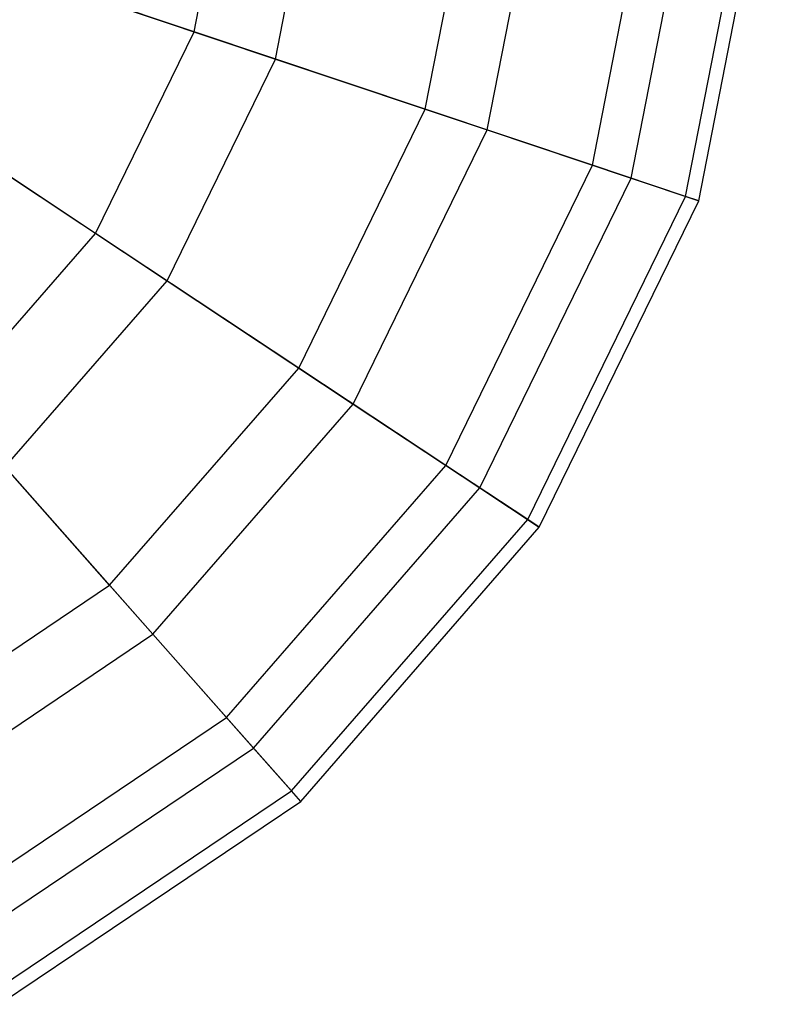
# Model space of a CAD drawing. Extents: x 0.2 to 44.2, y -21.9 to 24.
# Tile 80 of 239: x 28.7 to 31.9, y -21.3 to -17.1. Entities that reach past the tile are written whole.
import ezdxf

# ---------------------------------------------------------------- set-up
doc = ezdxf.new("R2010")
doc.units = 0
doc.header["$LTSCALE"] = 2.54
doc.layers.get('0').update_dxf_attribs({"color": 13, "linetype": 'CONTINUOUS'})

# ---------------------------------------------------------------- blocks, each defined once
blk = doc.blocks.new('GRUPUJ_1')
at = {"color": 0}
for p, q in [((29.2134, 4.8006, 39.2288), (29.3979, 5.7469, 39.2288)), ((29.2134, 4.8006, 39.2288), (29.3979, 5.7469, 39.2288)), ((29.5628, 4.6835, 30.0837), (29.7657, 5.7242, 30.0837)), ((29.5628, 4.6835, 30.0837), (29.7657, 5.7242, 30.0837)), ((30.2064, 4.4678, 38.1783), (30.4431, 5.6823, 38.1783)), ((30.2064, 4.4678, 38.1783), (30.4431, 5.6823, 38.1783)), ((30.4724, 4.3786, 31.215), (30.7232, 5.6651, 31.215)), ((30.4724, 4.3786, 31.215), (30.7232, 5.6651, 31.215)), ((30.9246, 4.227, 36.903), (31.1992, 5.6357, 36.903)), ((30.9246, 4.227, 36.903), (31.1992, 5.6357, 36.903)), ((31.0911, 4.1712, 32.5472), (31.3745, 5.6249, 32.5472)), ((31.0911, 4.1712, 32.5472), (31.3745, 5.6249, 32.5472)), ((31.3243, 4.093, 35.4808), (31.62, 5.6097, 35.4808)), ((31.3243, 4.093, 35.4808), (31.62, 5.6097, 35.4808)), ((31.3809, 4.074, 33.9987), (31.6796, 5.606, 33.9987)), ((31.3809, 4.074, 33.9987), (31.6796, 5.606, 33.9987)), ((29.2134, 4.8006, 39.2288), (28.0064, 5.2052, 39.9903)), ((29.2134, 4.8006, 39.2288), (28.0064, 5.2052, 39.9903)), ((28.4179, 5.0673, 29.2222), (29.5628, 4.6835, 30.0837)), ((28.4179, 5.0673, 29.2222), (29.5628, 4.6835, 30.0837)), ((28.7903, 3.9344, 39.2288), (29.2134, 4.8006, 39.2288)), ((28.7903, 3.9344, 39.2288), (29.2134, 4.8006, 39.2288)), ((30.2064, 4.4678, 38.1783), (29.2134, 4.8006, 39.2288)), ((30.2064, 4.4678, 38.1783), (29.2134, 4.8006, 39.2288)), ((29.0975, 3.7308, 30.0837), (29.5628, 4.6835, 30.0837)), ((29.0975, 3.7308, 30.0837), (29.5628, 4.6835, 30.0837)), ((29.5628, 4.6835, 30.0837), (30.4724, 4.3786, 31.215)), ((29.5628, 4.6835, 30.0837), (30.4724, 4.3786, 31.215)), ((28.7903, 3.9344, 39.2288), (27.7292, 4.6375, 39.9903)), ((28.7903, 3.9344, 39.2288), (27.7292, 4.6375, 39.9903)), ((29.6633, 3.3558, 38.1783), (30.2064, 4.4678, 38.1783)), ((29.6633, 3.3558, 38.1783), (30.2064, 4.4678, 38.1783)), ((30.9246, 4.227, 36.903), (30.2064, 4.4678, 38.1783)), ((30.9246, 4.227, 36.903), (30.2064, 4.4678, 38.1783)), ((28.0909, 4.3978, 29.2222), (29.0975, 3.7308, 30.0837)), ((28.0909, 4.3978, 29.2222), (29.0975, 3.7308, 30.0837)), ((29.8972, 3.2008, 31.215), (30.4724, 4.3786, 31.215)), ((29.8972, 3.2008, 31.215), (30.4724, 4.3786, 31.215)), ((30.4724, 4.3786, 31.215), (31.0911, 4.1712, 32.5472)), ((30.4724, 4.3786, 31.215), (31.0911, 4.1712, 32.5472)), ((30.2947, 2.9374, 36.903), (30.9246, 4.227, 36.903)), ((30.2947, 2.9374, 36.903), (30.9246, 4.227, 36.903)), ((31.3243, 4.093, 35.4808), (30.9246, 4.227, 36.903)), ((31.3243, 4.093, 35.4808), (30.9246, 4.227, 36.903)), ((30.4411, 2.8404, 32.5472), (31.0911, 4.1712, 32.5472)), ((30.4411, 2.8404, 32.5472), (31.0911, 4.1712, 32.5472)), ((31.0911, 4.1712, 32.5472), (31.3809, 4.074, 33.9987)), ((31.0911, 4.1712, 32.5472), (31.3809, 4.074, 33.9987)), ((30.6461, 2.7045, 35.4808), (31.3243, 4.093, 35.4808)), ((30.6461, 2.7045, 35.4808), (31.3243, 4.093, 35.4808)), ((30.6959, 2.6715, 33.9987), (31.3809, 4.074, 33.9987)), ((30.6959, 2.6715, 33.9987), (31.3809, 4.074, 33.9987)), ((31.3809, 4.074, 33.9987), (31.3243, 4.093, 35.4808)), ((31.3809, 4.074, 33.9987), (31.3243, 4.093, 35.4808)), ((28.1574, 3.2071, 39.2288), (28.7903, 3.9344, 39.2288)), ((28.1574, 3.2071, 39.2288), (28.7903, 3.9344, 39.2288)), ((29.6633, 3.3558, 38.1783), (28.7903, 3.9344, 39.2288)), ((29.6633, 3.3558, 38.1783), (28.7903, 3.9344, 39.2288)), ((28.4015, 2.9309, 30.0837), (29.0975, 3.7308, 30.0837)), ((28.4015, 2.9309, 30.0837), (29.0975, 3.7308, 30.0837)), ((29.0975, 3.7308, 30.0837), (29.8972, 3.2008, 31.215)), ((29.0975, 3.7308, 30.0837), (29.8972, 3.2008, 31.215)), ((28.8509, 2.4224, 38.1783), (29.6633, 3.3558, 38.1783)), ((28.8509, 2.4224, 38.1783), (29.6633, 3.3558, 38.1783)), ((30.2947, 2.9374, 36.903), (29.6633, 3.3558, 38.1783)), ((30.2947, 2.9374, 36.903), (29.6633, 3.3558, 38.1783)), ((28.8509, 2.4224, 38.1783), (28.1574, 3.2071, 39.2288)), ((28.8509, 2.4224, 38.1783), (28.1574, 3.2071, 39.2288)), ((29.0368, 2.2121, 31.215), (29.8972, 3.2008, 31.215)), ((29.0368, 2.2121, 31.215), (29.8972, 3.2008, 31.215)), ((29.8972, 3.2008, 31.215), (30.4411, 2.8404, 32.5472)), ((29.8972, 3.2008, 31.215), (30.4411, 2.8404, 32.5472)), ((28.4015, 2.9309, 30.0837), (29.0368, 2.2121, 31.215)), ((28.4015, 2.9309, 30.0837), (29.0368, 2.2121, 31.215)), ((29.3526, 1.8547, 36.903), (30.2947, 2.9374, 36.903)), ((29.3526, 1.8547, 36.903), (30.2947, 2.9374, 36.903)), ((30.6461, 2.7045, 35.4808), (30.2947, 2.9374, 36.903)), ((30.6461, 2.7045, 35.4808), (30.2947, 2.9374, 36.903)), ((29.4688, 1.7232, 32.5472), (30.4411, 2.8404, 32.5472)), ((29.4688, 1.7232, 32.5472), (30.4411, 2.8404, 32.5472)), ((30.4411, 2.8404, 32.5472), (30.6959, 2.6715, 33.9987)), ((30.4411, 2.8404, 32.5472), (30.6959, 2.6715, 33.9987)), ((29.6317, 1.5389, 35.4808), (30.6461, 2.7045, 35.4808)), ((29.6317, 1.5389, 35.4808), (30.6461, 2.7045, 35.4808)), ((29.6712, 1.4941, 33.9987), (30.6959, 2.6715, 33.9987)), ((29.6712, 1.4941, 33.9987), (30.6959, 2.6715, 33.9987)), ((30.6959, 2.6715, 33.9987), (30.6461, 2.7045, 35.4808)), ((30.6959, 2.6715, 33.9987), (30.6461, 2.7045, 35.4808)), ((27.8246, 1.731, 38.1783), (28.8509, 2.4224, 38.1783)), ((27.8246, 1.731, 38.1783), (28.8509, 2.4224, 38.1783)), ((29.3526, 1.8547, 36.903), (28.8509, 2.4224, 38.1783)), ((29.3526, 1.8547, 36.903), (28.8509, 2.4224, 38.1783)), ((27.9497, 1.4798, 31.215), (29.0368, 2.2121, 31.215)), ((27.9497, 1.4798, 31.215), (29.0368, 2.2121, 31.215)), ((29.0368, 2.2121, 31.215), (29.4688, 1.7232, 32.5472)), ((29.0368, 2.2121, 31.215), (29.4688, 1.7232, 32.5472)), ((28.1623, 1.0528, 36.903), (29.3526, 1.8547, 36.903)), ((28.1623, 1.0528, 36.903), (29.3526, 1.8547, 36.903)), ((29.6317, 1.5389, 35.4808), (29.3526, 1.8547, 36.903)), ((29.6317, 1.5389, 35.4808), (29.3526, 1.8547, 36.903)), ((28.2405, 0.8957, 32.5472), (29.4688, 1.7232, 32.5472)), ((28.2405, 0.8957, 32.5472), (29.4688, 1.7232, 32.5472)), ((29.4688, 1.7232, 32.5472), (29.6712, 1.4941, 33.9987)), ((29.4688, 1.7232, 32.5472), (29.6712, 1.4941, 33.9987)), ((28.3501, 0.6755, 35.4808), (29.6317, 1.5389, 35.4808)), ((28.3501, 0.6755, 35.4808), (29.6317, 1.5389, 35.4808)), ((29.6712, 1.4941, 33.9987), (29.6317, 1.5389, 35.4808)), ((29.6712, 1.4941, 33.9987), (29.6317, 1.5389, 35.4808)), ((28.3768, 0.622, 33.9987), (29.6712, 1.4941, 33.9987)), ((28.3768, 0.622, 33.9987), (29.6712, 1.4941, 33.9987))]:
    blk.add_line(p, q, dxfattribs=at)
blk = doc.blocks.new('GRUPUJ_3')
at = {"color": 0}
blk.add_blockref('GRUPUJ_1', (0, 0), dxfattribs=at)

msp = doc.modelspace()

# ---------------------------------------------------------------- block references
at = {"color": 0}
msp.add_blockref('GRUPUJ_3', (0.2222, -21.9402, 1.2505), dxfattribs=at)

doc.saveas('drawing.dxf')
